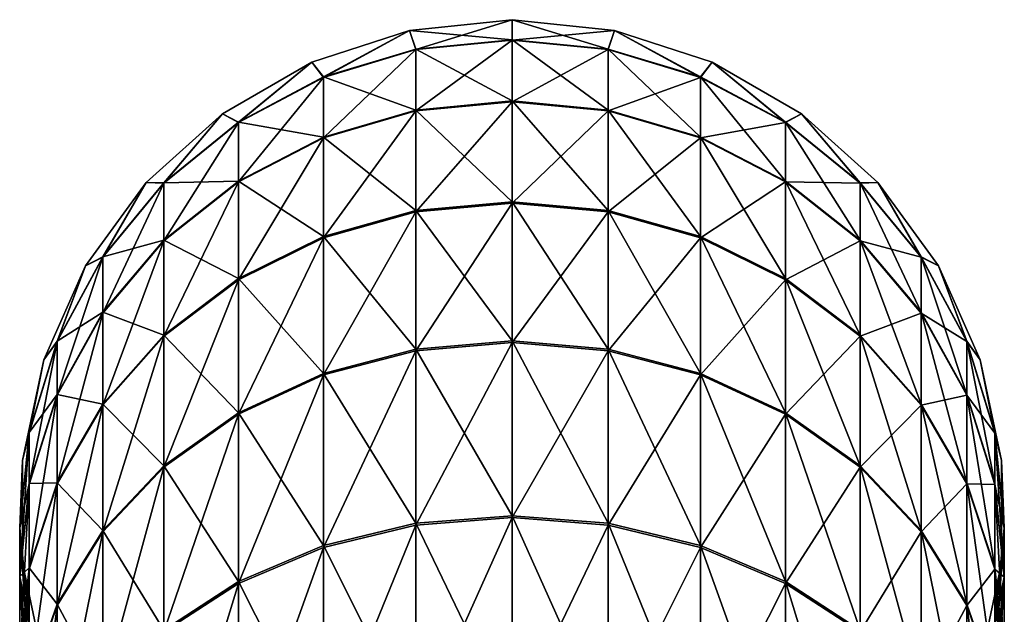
# Model space of a CAD drawing. Header units: millimetres. Extents: x -139 to 139, y -32 to 1264.
# Tile 256 of 256: x -9 to 9, y 1253 to 1264. Entities that reach past the tile are written whole.
import ezdxf

# ---------------------------------------------------------------- set-up
doc = ezdxf.new("R2010")
doc.units = ezdxf.units.MM
doc.header["$LTSCALE"] = 26.699852
for name, color, linetype in [('239', 7, 'CONTINUOUS'), ('240', 7, 'CONTINUOUS'), ('241', 7, 'CONTINUOUS'), ('242', 7, 'CONTINUOUS'), ('243', 7, 'CONTINUOUS'), ('244', 7, 'CONTINUOUS')]:
    doc.layers.add(name, color=color, linetype=linetype)

msp = doc.modelspace()

# ---------------------------------------------------------------- linework, layer by layer
at = {"layer": '239', "color": 7, "linetype": 'CONTINUOUS', "true_color": 0xa2afbf}
for points in [[(-1.871, 1263.803, 360.5), (0, 1263.631, 366.186), (0, 1264, 360.5), (-1.871, 1263.803, 360.5)], [(-3.661, 1263.222, 360.5), (-3.444, 1262.952, 366.098), (-1.871, 1263.803, 360.5), (-3.661, 1263.222, 360.5)], [(-3.444, 1262.952, 366.098), (-1.756, 1263.46, 366.164), (-1.871, 1263.803, 360.5), (-3.444, 1262.952, 366.098)], [(-1.756, 1263.46, 366.164), (0, 1263.631, 366.186), (-1.871, 1263.803, 360.5), (-1.756, 1263.46, 366.164)], [(-1.756, 1263.46, 366.164), (0, 1262.514, 371.838), (0, 1263.631, 366.186), (-1.756, 1263.46, 366.164)], [(-3.444, 1262.952, 366.098), (-1.756, 1262.347, 371.793), (-1.756, 1263.46, 366.164), (-3.444, 1262.952, 366.098)], [(-1.756, 1262.347, 371.793), (0, 1262.514, 371.838), (-1.756, 1263.46, 366.164), (-1.756, 1262.347, 371.793)], [(-5.29, 1262.281, 360.5), (-5, 1262.127, 365.99), (-3.661, 1263.222, 360.5), (-5.29, 1262.281, 360.5)], [(-5, 1262.127, 365.99), (-3.444, 1262.952, 366.098), (-3.661, 1263.222, 360.5), (-5, 1262.127, 365.99)], [(-5, 1262.127, 365.99), (-3.444, 1261.852, 371.661), (-3.444, 1262.952, 366.098), (-5, 1262.127, 365.99)], [(-3.444, 1261.852, 371.661), (-1.756, 1262.347, 371.793), (-3.444, 1262.952, 366.098), (-3.444, 1261.852, 371.661)], [(-3.444, 1261.852, 371.661), (-1.756, 1260.508, 377.229), (-1.756, 1262.347, 371.793), (-3.444, 1261.852, 371.661)], [(-1.756, 1262.347, 371.793), (0, 1260.668, 377.295), (0, 1262.514, 371.838), (-1.756, 1262.347, 371.793)], [(-1.756, 1260.508, 377.229), (0, 1260.668, 377.295), (-1.756, 1262.347, 371.793), (-1.756, 1260.508, 377.229)], [(-6.688, 1261.022, 360.5), (-6.364, 1261.017, 365.845), (-5.29, 1262.281, 360.5), (-6.688, 1261.022, 360.5)], [(-6.364, 1261.017, 365.845), (-5, 1262.127, 365.99), (-5.29, 1262.281, 360.5), (-6.364, 1261.017, 365.845)], [(-6.364, 1261.017, 365.845), (-5, 1261.049, 371.447), (-5, 1262.127, 365.99), (-6.364, 1261.017, 365.845)], [(-5, 1261.049, 371.447), (-3.444, 1261.852, 371.661), (-5, 1262.127, 365.99), (-5, 1261.049, 371.447)], [(-5, 1261.049, 371.447), (-3.444, 1260.035, 377.034), (-3.444, 1261.852, 371.661), (-5, 1261.049, 371.447)], [(-3.444, 1260.035, 377.034), (-1.756, 1260.508, 377.229), (-3.444, 1261.852, 371.661), (-3.444, 1260.035, 377.034)], [(-7.794, 1259.5, 360.5), (-7.483, 1259.665, 365.669), (-6.688, 1261.022, 360.5), (-7.794, 1259.5, 360.5)], [(-7.483, 1259.665, 365.669), (-6.364, 1261.017, 365.845), (-6.688, 1261.022, 360.5), (-7.483, 1259.665, 365.669)], [(-7.483, 1259.665, 365.669), (-6.364, 1259.967, 371.159), (-6.364, 1261.017, 365.845), (-7.483, 1259.665, 365.669)], [(-6.364, 1259.967, 371.159), (-5, 1259.266, 376.717), (-5, 1261.049, 371.447), (-6.364, 1259.967, 371.159)], [(-6.364, 1259.967, 371.159), (-5, 1261.049, 371.447), (-6.364, 1261.017, 365.845), (-6.364, 1259.967, 371.159)], [(-5, 1259.266, 376.717), (-3.444, 1260.035, 377.034), (-5, 1261.049, 371.447), (-5, 1259.266, 376.717)], [(-1.756, 1260.508, 377.229), (0, 1258.125, 382.465), (0, 1260.668, 377.295), (-1.756, 1260.508, 377.229)], [(-3.444, 1260.035, 377.034), (-1.756, 1257.975, 382.379), (-1.756, 1260.508, 377.229), (-3.444, 1260.035, 377.034)], [(-1.756, 1257.975, 382.379), (0, 1258.125, 382.465), (-1.756, 1260.508, 377.229), (-1.756, 1257.975, 382.379)], [(-5, 1259.266, 376.717), (-3.444, 1257.532, 382.123), (-3.444, 1260.035, 377.034), (-5, 1259.266, 376.717)], [(-3.444, 1257.532, 382.123), (-1.756, 1257.975, 382.379), (-3.444, 1260.035, 377.034), (-3.444, 1257.532, 382.123)], [(-7.483, 1258.649, 370.807), (-6.364, 1258.232, 376.289), (-6.364, 1259.967, 371.159), (-7.483, 1258.649, 370.807)], [(-7.483, 1258.649, 370.807), (-6.364, 1259.967, 371.159), (-7.483, 1259.665, 365.669), (-7.483, 1258.649, 370.807)], [(-6.364, 1258.232, 376.289), (-5, 1259.266, 376.717), (-6.364, 1259.967, 371.159), (-6.364, 1258.232, 376.289)], [(-8.315, 1258.122, 365.468), (-7.483, 1258.649, 370.807), (-7.483, 1259.665, 365.669), (-8.315, 1258.122, 365.468)], [(-8.315, 1258.122, 365.468), (-7.483, 1259.665, 365.669), (-7.794, 1259.5, 360.5), (-8.315, 1258.122, 365.468)], [(-8.56, 1257.781, 360.5), (-8.315, 1258.122, 365.468), (-7.794, 1259.5, 360.5), (-8.56, 1257.781, 360.5)], [(-6.364, 1258.232, 376.289), (-5, 1256.811, 381.708), (-5, 1259.266, 376.717), (-6.364, 1258.232, 376.289)], [(-5, 1256.811, 381.708), (-3.444, 1257.532, 382.123), (-5, 1259.266, 376.717), (-5, 1256.811, 381.708)], [(-8.315, 1257.146, 370.406), (-7.483, 1256.971, 375.769), (-7.483, 1258.649, 370.807), (-8.315, 1257.146, 370.406)], [(-8.315, 1257.146, 370.406), (-7.483, 1258.649, 370.807), (-8.315, 1258.122, 365.468), (-8.315, 1257.146, 370.406)], [(-7.483, 1256.971, 375.769), (-6.364, 1258.232, 376.289), (-7.483, 1258.649, 370.807), (-7.483, 1256.971, 375.769)], [(-7.483, 1256.971, 375.769), (-6.364, 1255.841, 381.149), (-6.364, 1258.232, 376.289), (-7.483, 1256.971, 375.769)], [(-6.364, 1255.841, 381.149), (-5, 1256.811, 381.708), (-6.364, 1258.232, 376.289), (-6.364, 1255.841, 381.149)], [(-8.827, 1256.448, 365.25), (-8.315, 1257.146, 370.406), (-8.315, 1258.122, 365.468), (-8.827, 1256.448, 365.25)], [(-8.827, 1256.448, 365.25), (-8.315, 1258.122, 365.468), (-8.56, 1257.781, 360.5), (-8.827, 1256.448, 365.25)], [(-1.756, 1257.975, 382.379), (0, 1254.929, 387.258), (0, 1258.125, 382.465), (-1.756, 1257.975, 382.379)], [(-3.444, 1257.532, 382.123), (-1.756, 1254.791, 387.153), (-1.756, 1257.975, 382.379), (-3.444, 1257.532, 382.123)], [(-1.756, 1254.791, 387.153), (0, 1254.929, 387.258), (-1.756, 1257.975, 382.379), (-1.756, 1254.791, 387.153)], [(-8.951, 1255.941, 360.5), (-8.827, 1256.448, 365.25), (-8.56, 1257.781, 360.5), (-8.951, 1255.941, 360.5)], [(-5, 1256.811, 381.708), (-3.444, 1254.385, 386.841), (-3.444, 1257.532, 382.123), (-5, 1256.811, 381.708)], [(-3.444, 1254.385, 386.841), (-1.756, 1254.791, 387.153), (-3.444, 1257.532, 382.123), (-3.444, 1254.385, 386.841)], [(-8.827, 1255.515, 369.971), (-8.315, 1255.533, 375.175), (-8.315, 1257.146, 370.406), (-8.827, 1255.515, 369.971)], [(-8.827, 1255.515, 369.971), (-8.315, 1257.146, 370.406), (-8.827, 1256.448, 365.25), (-8.827, 1255.515, 369.971)], [(-8.315, 1255.533, 375.175), (-7.483, 1256.971, 375.769), (-8.315, 1257.146, 370.406), (-8.315, 1255.533, 375.175)], [(-8.315, 1255.533, 375.175), (-7.483, 1254.659, 380.468), (-7.483, 1256.971, 375.769), (-8.315, 1255.533, 375.175)], [(-7.483, 1254.659, 380.468), (-6.364, 1255.841, 381.149), (-7.483, 1256.971, 375.769), (-7.483, 1254.659, 380.468)], [(-6.364, 1255.841, 381.149), (-5, 1253.725, 386.336), (-5, 1256.811, 381.708), (-6.364, 1255.841, 381.149)], [(-5, 1253.725, 386.336), (-3.444, 1254.385, 386.841), (-5, 1256.811, 381.708), (-5, 1253.725, 386.336)], [(-9, 1254.707, 365.023), (-8.827, 1255.515, 369.971), (-8.827, 1256.448, 365.25), (-9, 1254.707, 365.023)], [(-9, 1254.707, 365.023), (-8.827, 1256.448, 365.25), (-8.951, 1255.941, 360.5), (-9, 1254.707, 365.023)], [(-8.951, 1254.059, 360.5), (-9, 1254.707, 365.023), (-8.951, 1255.941, 360.5), (-8.951, 1254.059, 360.5)], [(-7.483, 1254.659, 380.468), (-6.364, 1252.836, 385.655), (-6.364, 1255.841, 381.149), (-7.483, 1254.659, 380.468)], [(-6.364, 1252.836, 385.655), (-5, 1253.725, 386.336), (-6.364, 1255.841, 381.149), (-6.364, 1252.836, 385.655)], [(-9, 1253.818, 369.519), (-8.827, 1253.973, 374.53), (-8.827, 1255.515, 369.971), (-9, 1253.818, 369.519)], [(-9, 1253.818, 369.519), (-8.827, 1255.515, 369.971), (-9, 1254.707, 365.023), (-9, 1253.818, 369.519)], [(-8.827, 1253.973, 374.53), (-8.315, 1253.311, 379.692), (-8.315, 1255.533, 375.175), (-8.827, 1253.973, 374.53)], [(-8.827, 1253.973, 374.53), (-8.315, 1255.533, 375.175), (-8.827, 1255.515, 369.971), (-8.827, 1253.973, 374.53)], [(-8.315, 1253.311, 379.692), (-7.483, 1254.659, 380.468), (-8.315, 1255.533, 375.175), (-8.315, 1253.311, 379.692)], [(-3.444, 1254.385, 386.841), (-1.756, 1251.011, 391.47), (-1.756, 1254.791, 387.153), (-3.444, 1254.385, 386.841)], [(-1.756, 1254.791, 387.153), (0, 1251.133, 391.592), (0, 1254.929, 387.258), (-1.756, 1254.791, 387.153)], [(-1.756, 1251.011, 391.47), (0, 1251.133, 391.592), (-1.756, 1254.791, 387.153), (-1.756, 1251.011, 391.47)], [(-8.827, 1252.965, 364.796), (-9, 1253.818, 369.519), (-9, 1254.707, 365.023), (-8.827, 1252.965, 364.796)], [(-8.827, 1252.965, 364.796), (-9, 1254.707, 365.023), (-8.951, 1254.059, 360.5), (-8.827, 1252.965, 364.796)], [(-8.315, 1253.311, 379.692), (-7.483, 1251.753, 384.826), (-7.483, 1254.659, 380.468), (-8.315, 1253.311, 379.692)], [(-7.483, 1251.753, 384.826), (-6.364, 1252.836, 385.655), (-7.483, 1254.659, 380.468), (-7.483, 1251.753, 384.826)], [(-5, 1253.725, 386.336), (-3.444, 1250.648, 391.108), (-3.444, 1254.385, 386.841), (-5, 1253.725, 386.336)], [(-3.444, 1250.648, 391.108), (-1.756, 1251.011, 391.47), (-3.444, 1254.385, 386.841), (-3.444, 1250.648, 391.108)], [(-9, 1252.35, 373.86), (-8.827, 1251.848, 378.849), (-8.827, 1253.973, 374.53), (-9, 1252.35, 373.86)], [(-9, 1252.35, 373.86), (-8.827, 1253.973, 374.53), (-9, 1253.818, 369.519), (-9, 1252.35, 373.86)], [(-8.56, 1252.219, 360.5), (-8.827, 1252.965, 364.796), (-8.951, 1254.059, 360.5), (-8.56, 1252.219, 360.5)], [(-8.827, 1251.848, 378.849), (-8.315, 1253.311, 379.692), (-8.827, 1253.973, 374.53), (-8.827, 1251.848, 378.849)], [(-8.827, 1252.122, 369.066), (-9, 1252.35, 373.86), (-9, 1253.818, 369.519), (-8.827, 1252.122, 369.066)], [(-8.827, 1252.122, 369.066), (-9, 1253.818, 369.519), (-8.827, 1252.965, 364.796), (-8.827, 1252.122, 369.066)], [(-6.364, 1252.836, 385.655), (-5, 1250.06, 390.521), (-5, 1253.725, 386.336), (-6.364, 1252.836, 385.655)], [(-5, 1250.06, 390.521), (-3.444, 1250.648, 391.108), (-5, 1253.725, 386.336), (-5, 1250.06, 390.521)], [(-8.827, 1251.848, 378.849), (-8.315, 1250.518, 383.879), (-8.315, 1253.311, 379.692), (-8.827, 1251.848, 378.849)], [(-8.315, 1250.518, 383.879), (-7.483, 1251.753, 384.826), (-8.315, 1253.311, 379.692), (-8.315, 1250.518, 383.879)]]:
    msp.add_3dface(points, dxfattribs=at)
at = {"layer": '240', "color": 7, "linetype": 'CONTINUOUS', "true_color": 0xa2afbf}
for points in [[(0, 1264, 360.5), (0, 1263.631, 366.186), (1.756, 1263.46, 366.164), (0, 1264, 360.5)], [(0, 1264, 360.5), (1.756, 1263.46, 366.164), (1.871, 1263.803, 360.5), (0, 1264, 360.5)], [(1.756, 1263.46, 366.164), (3.444, 1262.952, 366.098), (1.871, 1263.803, 360.5), (1.756, 1263.46, 366.164)], [(1.871, 1263.803, 360.5), (3.444, 1262.952, 366.098), (3.661, 1263.222, 360.5), (1.871, 1263.803, 360.5)], [(0, 1263.631, 366.186), (0, 1262.514, 371.838), (1.756, 1262.347, 371.793), (0, 1263.631, 366.186)], [(0, 1263.631, 366.186), (1.756, 1262.347, 371.793), (1.756, 1263.46, 366.164), (0, 1263.631, 366.186)], [(1.756, 1262.347, 371.793), (3.444, 1261.852, 371.661), (1.756, 1263.46, 366.164), (1.756, 1262.347, 371.793)], [(1.756, 1263.46, 366.164), (3.444, 1261.852, 371.661), (3.444, 1262.952, 366.098), (1.756, 1263.46, 366.164)], [(3.444, 1262.952, 366.098), (5, 1262.127, 365.99), (3.661, 1263.222, 360.5), (3.444, 1262.952, 366.098)], [(3.661, 1263.222, 360.5), (5, 1262.127, 365.99), (5.29, 1262.281, 360.5), (3.661, 1263.222, 360.5)], [(3.444, 1261.852, 371.661), (5, 1261.049, 371.447), (3.444, 1262.952, 366.098), (3.444, 1261.852, 371.661)], [(3.444, 1262.952, 366.098), (5, 1261.049, 371.447), (5, 1262.127, 365.99), (3.444, 1262.952, 366.098)], [(0, 1262.514, 371.838), (0, 1260.668, 377.295), (1.756, 1260.508, 377.229), (0, 1262.514, 371.838)], [(0, 1262.514, 371.838), (1.756, 1260.508, 377.229), (1.756, 1262.347, 371.793), (0, 1262.514, 371.838)], [(1.756, 1260.508, 377.229), (3.444, 1260.035, 377.034), (1.756, 1262.347, 371.793), (1.756, 1260.508, 377.229)], [(1.756, 1262.347, 371.793), (3.444, 1260.035, 377.034), (3.444, 1261.852, 371.661), (1.756, 1262.347, 371.793)], [(5, 1262.127, 365.99), (6.364, 1261.017, 365.845), (5.29, 1262.281, 360.5), (5, 1262.127, 365.99)], [(5.29, 1262.281, 360.5), (6.364, 1261.017, 365.845), (6.688, 1261.022, 360.5), (5.29, 1262.281, 360.5)], [(5, 1261.049, 371.447), (6.364, 1259.967, 371.159), (5, 1262.127, 365.99), (5, 1261.049, 371.447)], [(5, 1262.127, 365.99), (6.364, 1259.967, 371.159), (6.364, 1261.017, 365.845), (5, 1262.127, 365.99)], [(3.444, 1260.035, 377.034), (5, 1259.266, 376.717), (3.444, 1261.852, 371.661), (3.444, 1260.035, 377.034)], [(3.444, 1261.852, 371.661), (5, 1259.266, 376.717), (5, 1261.049, 371.447), (3.444, 1261.852, 371.661)], [(5, 1259.266, 376.717), (6.364, 1258.232, 376.289), (5, 1261.049, 371.447), (5, 1259.266, 376.717)], [(5, 1261.049, 371.447), (6.364, 1258.232, 376.289), (6.364, 1259.967, 371.159), (5, 1261.049, 371.447)], [(6.364, 1261.017, 365.845), (7.483, 1259.665, 365.669), (6.688, 1261.022, 360.5), (6.364, 1261.017, 365.845)], [(6.364, 1259.967, 371.159), (7.483, 1258.649, 370.807), (6.364, 1261.017, 365.845), (6.364, 1259.967, 371.159)], [(6.364, 1261.017, 365.845), (7.483, 1258.649, 370.807), (7.483, 1259.665, 365.669), (6.364, 1261.017, 365.845)], [(6.688, 1261.022, 360.5), (7.483, 1259.665, 365.669), (7.794, 1259.5, 360.5), (6.688, 1261.022, 360.5)], [(0, 1260.668, 377.295), (0, 1258.125, 382.465), (1.756, 1257.975, 382.379), (0, 1260.668, 377.295)], [(0, 1260.668, 377.295), (1.756, 1257.975, 382.379), (1.756, 1260.508, 377.229), (0, 1260.668, 377.295)], [(1.756, 1257.975, 382.379), (3.444, 1257.532, 382.123), (1.756, 1260.508, 377.229), (1.756, 1257.975, 382.379)], [(1.756, 1260.508, 377.229), (3.444, 1257.532, 382.123), (3.444, 1260.035, 377.034), (1.756, 1260.508, 377.229)], [(3.444, 1257.532, 382.123), (5, 1256.811, 381.708), (3.444, 1260.035, 377.034), (3.444, 1257.532, 382.123)], [(3.444, 1260.035, 377.034), (5, 1256.811, 381.708), (5, 1259.266, 376.717), (3.444, 1260.035, 377.034)], [(6.364, 1258.232, 376.289), (7.483, 1256.971, 375.769), (6.364, 1259.967, 371.159), (6.364, 1258.232, 376.289)], [(6.364, 1259.967, 371.159), (7.483, 1256.971, 375.769), (7.483, 1258.649, 370.807), (6.364, 1259.967, 371.159)], [(7.483, 1258.649, 370.807), (8.315, 1257.146, 370.406), (7.483, 1259.665, 365.669), (7.483, 1258.649, 370.807)], [(7.483, 1259.665, 365.669), (8.315, 1257.146, 370.406), (8.315, 1258.122, 365.468), (7.483, 1259.665, 365.669)], [(7.483, 1259.665, 365.669), (8.315, 1258.122, 365.468), (7.794, 1259.5, 360.5), (7.483, 1259.665, 365.669)], [(7.794, 1259.5, 360.5), (8.315, 1258.122, 365.468), (8.56, 1257.781, 360.5), (7.794, 1259.5, 360.5)], [(5, 1256.811, 381.708), (6.364, 1255.841, 381.149), (5, 1259.266, 376.717), (5, 1256.811, 381.708)], [(5, 1259.266, 376.717), (6.364, 1255.841, 381.149), (6.364, 1258.232, 376.289), (5, 1259.266, 376.717)], [(7.483, 1256.971, 375.769), (8.315, 1255.533, 375.175), (7.483, 1258.649, 370.807), (7.483, 1256.971, 375.769)], [(7.483, 1258.649, 370.807), (8.315, 1255.533, 375.175), (8.315, 1257.146, 370.406), (7.483, 1258.649, 370.807)], [(6.364, 1255.841, 381.149), (7.483, 1254.659, 380.468), (6.364, 1258.232, 376.289), (6.364, 1255.841, 381.149)], [(6.364, 1258.232, 376.289), (7.483, 1254.659, 380.468), (7.483, 1256.971, 375.769), (6.364, 1258.232, 376.289)], [(0, 1258.125, 382.465), (0, 1254.929, 387.258), (1.756, 1254.791, 387.153), (0, 1258.125, 382.465)], [(0, 1258.125, 382.465), (1.756, 1254.791, 387.153), (1.756, 1257.975, 382.379), (0, 1258.125, 382.465)], [(8.315, 1257.146, 370.406), (8.827, 1255.515, 369.971), (8.315, 1258.122, 365.468), (8.315, 1257.146, 370.406)], [(8.315, 1258.122, 365.468), (8.827, 1255.515, 369.971), (8.827, 1256.448, 365.25), (8.315, 1258.122, 365.468)], [(8.315, 1258.122, 365.468), (8.827, 1256.448, 365.25), (8.56, 1257.781, 360.5), (8.315, 1258.122, 365.468)], [(1.756, 1254.791, 387.153), (3.444, 1254.385, 386.841), (1.756, 1257.975, 382.379), (1.756, 1254.791, 387.153)], [(1.756, 1257.975, 382.379), (3.444, 1254.385, 386.841), (3.444, 1257.532, 382.123), (1.756, 1257.975, 382.379)], [(8.56, 1257.781, 360.5), (8.827, 1256.448, 365.25), (8.951, 1255.941, 360.5), (8.56, 1257.781, 360.5)], [(3.444, 1254.385, 386.841), (5, 1253.725, 386.336), (3.444, 1257.532, 382.123), (3.444, 1254.385, 386.841)], [(3.444, 1257.532, 382.123), (5, 1253.725, 386.336), (5, 1256.811, 381.708), (3.444, 1257.532, 382.123)], [(8.315, 1255.533, 375.175), (8.827, 1253.973, 374.53), (8.315, 1257.146, 370.406), (8.315, 1255.533, 375.175)], [(8.315, 1257.146, 370.406), (8.827, 1253.973, 374.53), (8.827, 1255.515, 369.971), (8.315, 1257.146, 370.406)], [(7.483, 1254.659, 380.468), (8.315, 1253.311, 379.692), (7.483, 1256.971, 375.769), (7.483, 1254.659, 380.468)], [(7.483, 1256.971, 375.769), (8.315, 1253.311, 379.692), (8.315, 1255.533, 375.175), (7.483, 1256.971, 375.769)], [(5, 1253.725, 386.336), (6.364, 1252.836, 385.655), (5, 1256.811, 381.708), (5, 1253.725, 386.336)], [(5, 1256.811, 381.708), (6.364, 1252.836, 385.655), (6.364, 1255.841, 381.149), (5, 1256.811, 381.708)], [(8.827, 1255.515, 369.971), (9, 1253.818, 369.519), (8.827, 1256.448, 365.25), (8.827, 1255.515, 369.971)], [(8.827, 1256.448, 365.25), (9, 1253.818, 369.519), (9, 1254.707, 365.023), (8.827, 1256.448, 365.25)], [(8.827, 1256.448, 365.25), (9, 1254.707, 365.023), (8.951, 1255.941, 360.5), (8.827, 1256.448, 365.25)], [(8.951, 1255.941, 360.5), (9, 1254.707, 365.023), (8.951, 1254.059, 360.5), (8.951, 1255.941, 360.5)], [(6.364, 1252.836, 385.655), (7.483, 1251.753, 384.826), (6.364, 1255.841, 381.149), (6.364, 1252.836, 385.655)], [(6.364, 1255.841, 381.149), (7.483, 1251.753, 384.826), (7.483, 1254.659, 380.468), (6.364, 1255.841, 381.149)], [(8.315, 1253.311, 379.692), (8.827, 1251.848, 378.849), (8.315, 1255.533, 375.175), (8.315, 1253.311, 379.692)], [(8.315, 1255.533, 375.175), (8.827, 1251.848, 378.849), (8.827, 1253.973, 374.53), (8.315, 1255.533, 375.175)], [(8.827, 1253.973, 374.53), (9, 1252.35, 373.86), (8.827, 1255.515, 369.971), (8.827, 1253.973, 374.53)], [(8.827, 1255.515, 369.971), (9, 1252.35, 373.86), (9, 1253.818, 369.519), (8.827, 1255.515, 369.971)], [(0, 1254.929, 387.258), (0, 1251.133, 391.592), (1.756, 1251.011, 391.47), (0, 1254.929, 387.258)], [(0, 1254.929, 387.258), (1.756, 1251.011, 391.47), (1.756, 1254.791, 387.153), (0, 1254.929, 387.258)], [(1.756, 1251.011, 391.47), (3.444, 1250.648, 391.108), (1.756, 1254.791, 387.153), (1.756, 1251.011, 391.47)], [(1.756, 1254.791, 387.153), (3.444, 1250.648, 391.108), (3.444, 1254.385, 386.841), (1.756, 1254.791, 387.153)], [(7.483, 1251.753, 384.826), (8.315, 1250.518, 383.879), (7.483, 1254.659, 380.468), (7.483, 1251.753, 384.826)], [(7.483, 1254.659, 380.468), (8.315, 1250.518, 383.879), (8.315, 1253.311, 379.692), (7.483, 1254.659, 380.468)], [(9, 1253.818, 369.519), (8.827, 1252.122, 369.066), (9, 1254.707, 365.023), (9, 1253.818, 369.519)], [(9, 1254.707, 365.023), (8.827, 1252.122, 369.066), (8.827, 1252.965, 364.796), (9, 1254.707, 365.023)], [(9, 1254.707, 365.023), (8.827, 1252.965, 364.796), (8.951, 1254.059, 360.5), (9, 1254.707, 365.023)], [(3.444, 1250.648, 391.108), (5, 1250.06, 390.521), (3.444, 1254.385, 386.841), (3.444, 1250.648, 391.108)], [(3.444, 1254.385, 386.841), (5, 1250.06, 390.521), (5, 1253.725, 386.336), (3.444, 1254.385, 386.841)], [(8.951, 1254.059, 360.5), (8.827, 1252.965, 364.796), (8.56, 1252.219, 360.5), (8.951, 1254.059, 360.5)], [(8.827, 1251.848, 378.849), (9, 1250.327, 377.972), (8.827, 1253.973, 374.53), (8.827, 1251.848, 378.849)], [(8.827, 1253.973, 374.53), (9, 1250.327, 377.972), (9, 1252.35, 373.86), (8.827, 1253.973, 374.53)], [(5, 1250.06, 390.521), (6.364, 1249.268, 389.73), (5, 1253.725, 386.336), (5, 1250.06, 390.521)], [(5, 1253.725, 386.336), (6.364, 1249.268, 389.73), (6.364, 1252.836, 385.655), (5, 1253.725, 386.336)], [(9, 1252.35, 373.86), (8.827, 1250.727, 373.19), (9, 1253.818, 369.519), (9, 1252.35, 373.86)], [(9, 1253.818, 369.519), (8.827, 1250.727, 373.19), (8.827, 1252.122, 369.066), (9, 1253.818, 369.519)], [(8.315, 1250.518, 383.879), (8.827, 1249.178, 382.853), (8.315, 1253.311, 379.692), (8.315, 1250.518, 383.879)], [(8.315, 1253.311, 379.692), (8.827, 1249.178, 382.853), (8.827, 1251.848, 378.849), (8.315, 1253.311, 379.692)]]:
    msp.add_3dface(points, dxfattribs=at)
at = {"layer": '241', "color": 7, "linetype": 'CONTINUOUS', "true_color": 0xa2afbf}
for points in [[(-1.871, 1263.803, 360.5), (0, 1264, 360.5), (-1.871, 1263.803, 30.5), (-1.871, 1263.803, 360.5)], [(-1.871, 1263.803, 30.5), (0, 1264, 360.5), (0, 1264, 30.5), (-1.871, 1263.803, 30.5)], [(-3.661, 1263.222, 360.5), (-1.871, 1263.803, 360.5), (-3.661, 1263.222, 30.5), (-3.661, 1263.222, 360.5)], [(-3.661, 1263.222, 30.5), (-1.871, 1263.803, 360.5), (-1.871, 1263.803, 30.5), (-3.661, 1263.222, 30.5)], [(-5.29, 1262.281, 360.5), (-3.661, 1263.222, 360.5), (-5.29, 1262.281, 30.5), (-5.29, 1262.281, 360.5)], [(-5.29, 1262.281, 30.5), (-3.661, 1263.222, 360.5), (-3.661, 1263.222, 30.5), (-5.29, 1262.281, 30.5)], [(-6.688, 1261.022, 360.5), (-5.29, 1262.281, 360.5), (-6.688, 1261.022, 30.5), (-6.688, 1261.022, 360.5)], [(-6.688, 1261.022, 30.5), (-5.29, 1262.281, 360.5), (-5.29, 1262.281, 30.5), (-6.688, 1261.022, 30.5)], [(-7.794, 1259.5, 360.5), (-6.688, 1261.022, 360.5), (-7.794, 1259.5, 30.5), (-7.794, 1259.5, 360.5)], [(-7.794, 1259.5, 30.5), (-6.688, 1261.022, 360.5), (-6.688, 1261.022, 30.5), (-7.794, 1259.5, 30.5)], [(-8.56, 1257.781, 360.5), (-7.794, 1259.5, 360.5), (-8.56, 1257.781, 30.5), (-8.56, 1257.781, 360.5)], [(-8.56, 1257.781, 30.5), (-7.794, 1259.5, 360.5), (-7.794, 1259.5, 30.5), (-8.56, 1257.781, 30.5)], [(-8.951, 1255.941, 360.5), (-8.56, 1257.781, 360.5), (-8.951, 1255.941, 30.5), (-8.951, 1255.941, 360.5)], [(-8.951, 1255.941, 30.5), (-8.56, 1257.781, 360.5), (-8.56, 1257.781, 30.5), (-8.951, 1255.941, 30.5)], [(-8.951, 1254.059, 360.5), (-8.951, 1255.941, 360.5), (-8.951, 1254.059, 30.5), (-8.951, 1254.059, 360.5)], [(-8.951, 1254.059, 30.5), (-8.951, 1255.941, 360.5), (-8.951, 1255.941, 30.5), (-8.951, 1254.059, 30.5)], [(-8.56, 1252.219, 360.5), (-8.951, 1254.059, 360.5), (-8.56, 1252.219, 30.5), (-8.56, 1252.219, 360.5)], [(-8.56, 1252.219, 30.5), (-8.951, 1254.059, 360.5), (-8.951, 1254.059, 30.5), (-8.56, 1252.219, 30.5)]]:
    msp.add_3dface(points, dxfattribs=at)
at = {"layer": '242', "color": 7, "linetype": 'CONTINUOUS', "true_color": 0xa2afbf}
for points in [[(0, 1264, 360.5), (1.871, 1263.803, 360.5), (0, 1264, 30.5), (0, 1264, 360.5)], [(0, 1264, 30.5), (1.871, 1263.803, 360.5), (1.871, 1263.803, 30.5), (0, 1264, 30.5)], [(1.871, 1263.803, 360.5), (3.661, 1263.222, 360.5), (1.871, 1263.803, 30.5), (1.871, 1263.803, 360.5)], [(1.871, 1263.803, 30.5), (3.661, 1263.222, 360.5), (3.661, 1263.222, 30.5), (1.871, 1263.803, 30.5)], [(3.661, 1263.222, 360.5), (5.29, 1262.281, 360.5), (3.661, 1263.222, 30.5), (3.661, 1263.222, 360.5)], [(3.661, 1263.222, 30.5), (5.29, 1262.281, 360.5), (5.29, 1262.281, 30.5), (3.661, 1263.222, 30.5)], [(5.29, 1262.281, 360.5), (6.688, 1261.022, 360.5), (5.29, 1262.281, 30.5), (5.29, 1262.281, 360.5)], [(5.29, 1262.281, 30.5), (6.688, 1261.022, 360.5), (6.688, 1261.022, 30.5), (5.29, 1262.281, 30.5)], [(6.688, 1261.022, 360.5), (7.794, 1259.5, 360.5), (6.688, 1261.022, 30.5), (6.688, 1261.022, 360.5)], [(6.688, 1261.022, 30.5), (7.794, 1259.5, 360.5), (7.794, 1259.5, 30.5), (6.688, 1261.022, 30.5)], [(7.794, 1259.5, 360.5), (8.56, 1257.781, 360.5), (7.794, 1259.5, 30.5), (7.794, 1259.5, 360.5)], [(7.794, 1259.5, 30.5), (8.56, 1257.781, 360.5), (8.56, 1257.781, 30.5), (7.794, 1259.5, 30.5)], [(8.56, 1257.781, 360.5), (8.951, 1255.941, 360.5), (8.56, 1257.781, 30.5), (8.56, 1257.781, 360.5)], [(8.56, 1257.781, 30.5), (8.951, 1255.941, 360.5), (8.951, 1255.941, 30.5), (8.56, 1257.781, 30.5)], [(8.951, 1255.941, 360.5), (8.951, 1254.059, 360.5), (8.951, 1255.941, 30.5), (8.951, 1255.941, 360.5)], [(8.951, 1255.941, 30.5), (8.951, 1254.059, 360.5), (8.951, 1254.059, 30.5), (8.951, 1255.941, 30.5)], [(8.951, 1254.059, 360.5), (8.56, 1252.219, 360.5), (8.951, 1254.059, 30.5), (8.951, 1254.059, 360.5)], [(8.951, 1254.059, 30.5), (8.56, 1252.219, 360.5), (8.56, 1252.219, 30.5), (8.951, 1254.059, 30.5)]]:
    msp.add_3dface(points, dxfattribs=at)
at = {"layer": '243', "color": 7, "linetype": 'CONTINUOUS', "true_color": 0xa2afbf}
for points in [[(-1.871, 1263.803, 30.5), (0, 1264, 30.5), (-1.756, 1263.452, 24.779), (-1.871, 1263.803, 30.5)], [(-1.756, 1263.452, 24.779), (0, 1264, 30.5), (0, 1263.624, 24.757), (-1.756, 1263.452, 24.779)], [(-3.661, 1263.222, 30.5), (-1.871, 1263.803, 30.5), (-3.444, 1262.944, 24.846), (-3.661, 1263.222, 30.5)], [(-3.444, 1262.944, 24.846), (-1.871, 1263.803, 30.5), (-1.756, 1263.452, 24.779), (-3.444, 1262.944, 24.846)], [(-1.756, 1263.452, 24.779), (0, 1263.624, 24.757), (-1.756, 1262.332, 19.151), (-1.756, 1263.452, 24.779)], [(-1.756, 1262.332, 19.151), (0, 1263.624, 24.757), (0, 1262.499, 19.106), (-1.756, 1262.332, 19.151)], [(-3.444, 1262.944, 24.846), (-1.756, 1263.452, 24.779), (-3.444, 1261.838, 19.284), (-3.444, 1262.944, 24.846)], [(-3.444, 1261.838, 19.284), (-1.756, 1263.452, 24.779), (-1.756, 1262.332, 19.151), (-3.444, 1261.838, 19.284)], [(-5.29, 1262.281, 30.5), (-3.661, 1263.222, 30.5), (-5, 1262.12, 24.955), (-5.29, 1262.281, 30.5)], [(-5, 1262.12, 24.955), (-3.661, 1263.222, 30.5), (-3.444, 1262.944, 24.846), (-5, 1262.12, 24.955)], [(-5, 1262.12, 24.955), (-3.444, 1262.944, 24.846), (-5, 1261.034, 19.499), (-5, 1262.12, 24.955)], [(-5, 1261.034, 19.499), (-3.444, 1262.944, 24.846), (-3.444, 1261.838, 19.284), (-5, 1261.034, 19.499)], [(-1.756, 1262.332, 19.151), (0, 1262.499, 19.106), (-1.756, 1260.487, 13.718), (-1.756, 1262.332, 19.151)], [(-1.756, 1260.487, 13.718), (0, 1262.499, 19.106), (0, 1260.646, 13.651), (-1.756, 1260.487, 13.718)], [(-6.688, 1261.022, 30.5), (-5.29, 1262.281, 30.5), (-6.364, 1261.01, 25.101), (-6.688, 1261.022, 30.5)], [(-6.364, 1261.01, 25.101), (-5.29, 1262.281, 30.5), (-5, 1262.12, 24.955), (-6.364, 1261.01, 25.101)], [(-3.444, 1261.838, 19.284), (-1.756, 1262.332, 19.151), (-3.444, 1260.013, 13.914), (-3.444, 1261.838, 19.284)], [(-3.444, 1260.013, 13.914), (-1.756, 1262.332, 19.151), (-1.756, 1260.487, 13.718), (-3.444, 1260.013, 13.914)], [(-6.364, 1261.01, 25.101), (-5, 1262.12, 24.955), (-6.364, 1259.953, 19.789), (-6.364, 1261.01, 25.101)], [(-6.364, 1259.953, 19.789), (-5, 1262.12, 24.955), (-5, 1261.034, 19.499), (-6.364, 1259.953, 19.789)], [(-5, 1261.034, 19.499), (-3.444, 1261.838, 19.284), (-5, 1259.245, 14.232), (-5, 1261.034, 19.499)], [(-5, 1259.245, 14.232), (-3.444, 1261.838, 19.284), (-3.444, 1260.013, 13.914), (-5, 1259.245, 14.232)], [(-7.794, 1259.5, 30.5), (-6.688, 1261.022, 30.5), (-7.483, 1259.658, 25.279), (-7.794, 1259.5, 30.5)], [(-7.483, 1259.658, 25.279), (-6.688, 1261.022, 30.5), (-6.364, 1261.01, 25.101), (-7.483, 1259.658, 25.279)], [(-7.483, 1259.658, 25.279), (-6.364, 1261.01, 25.101), (-7.483, 1258.636, 20.142), (-7.483, 1259.658, 25.279)], [(-7.483, 1258.636, 20.142), (-6.364, 1261.01, 25.101), (-6.364, 1259.953, 19.789), (-7.483, 1258.636, 20.142)], [(-6.364, 1259.953, 19.789), (-5, 1261.034, 19.499), (-6.364, 1258.211, 14.661), (-6.364, 1259.953, 19.789)], [(-6.364, 1258.211, 14.661), (-5, 1261.034, 19.499), (-5, 1259.245, 14.232), (-6.364, 1258.211, 14.661)], [(-1.756, 1260.487, 13.718), (0, 1260.646, 13.651), (-1.756, 1257.947, 8.572), (-1.756, 1260.487, 13.718)], [(-1.756, 1257.947, 8.572), (0, 1260.646, 13.651), (0, 1258.096, 8.485), (-1.756, 1257.947, 8.572)], [(-3.444, 1260.013, 13.914), (-1.756, 1260.487, 13.718), (-3.444, 1257.503, 8.828), (-3.444, 1260.013, 13.914)], [(-3.444, 1257.503, 8.828), (-1.756, 1260.487, 13.718), (-1.756, 1257.947, 8.572), (-3.444, 1257.503, 8.828)], [(-5, 1259.245, 14.232), (-3.444, 1260.013, 13.914), (-5, 1256.783, 9.244), (-5, 1259.245, 14.232)], [(-5, 1256.783, 9.244), (-3.444, 1260.013, 13.914), (-3.444, 1257.503, 8.828), (-5, 1256.783, 9.244)], [(-7.483, 1258.636, 20.142), (-6.364, 1259.953, 19.789), (-7.483, 1256.951, 15.183), (-7.483, 1258.636, 20.142)], [(-7.483, 1256.951, 15.183), (-6.364, 1259.953, 19.789), (-6.364, 1258.211, 14.661), (-7.483, 1256.951, 15.183)], [(-8.315, 1258.115, 25.482), (-7.794, 1259.5, 30.5), (-7.483, 1259.658, 25.279), (-8.315, 1258.115, 25.482)], [(-8.315, 1258.115, 25.482), (-7.483, 1259.658, 25.279), (-8.315, 1257.133, 20.545), (-8.315, 1258.115, 25.482)], [(-8.315, 1257.133, 20.545), (-7.483, 1259.658, 25.279), (-7.483, 1258.636, 20.142), (-8.315, 1257.133, 20.545)], [(-8.56, 1257.781, 30.5), (-7.794, 1259.5, 30.5), (-8.315, 1258.115, 25.482), (-8.56, 1257.781, 30.5)], [(-6.364, 1258.211, 14.661), (-5, 1259.245, 14.232), (-6.364, 1255.814, 9.804), (-6.364, 1258.211, 14.661)], [(-6.364, 1255.814, 9.804), (-5, 1259.245, 14.232), (-5, 1256.783, 9.244), (-6.364, 1255.814, 9.804)], [(-8.315, 1257.133, 20.545), (-7.483, 1258.636, 20.142), (-8.315, 1255.514, 15.779), (-8.315, 1257.133, 20.545)], [(-8.315, 1255.514, 15.779), (-7.483, 1258.636, 20.142), (-7.483, 1256.951, 15.183), (-8.315, 1255.514, 15.779)], [(-7.483, 1256.951, 15.183), (-6.364, 1258.211, 14.661), (-7.483, 1254.633, 10.486), (-7.483, 1256.951, 15.183)], [(-7.483, 1254.633, 10.486), (-6.364, 1258.211, 14.661), (-6.364, 1255.814, 9.804), (-7.483, 1254.633, 10.486)], [(-8.827, 1256.441, 25.702), (-8.56, 1257.781, 30.5), (-8.315, 1258.115, 25.482), (-8.827, 1256.441, 25.702)], [(-8.827, 1256.441, 25.702), (-8.315, 1258.115, 25.482), (-8.827, 1255.502, 20.982), (-8.827, 1256.441, 25.702)], [(-8.827, 1255.502, 20.982), (-8.315, 1258.115, 25.482), (-8.315, 1257.133, 20.545), (-8.827, 1255.502, 20.982)], [(-1.756, 1257.947, 8.572), (0, 1258.096, 8.485), (-1.756, 1254.756, 3.802), (-1.756, 1257.947, 8.572)], [(-1.756, 1254.756, 3.802), (0, 1258.096, 8.485), (0, 1254.894, 3.696), (-1.756, 1254.756, 3.802)], [(-3.444, 1257.503, 8.828), (-1.756, 1257.947, 8.572), (-3.444, 1254.35, 4.114), (-3.444, 1257.503, 8.828)], [(-3.444, 1254.35, 4.114), (-1.756, 1257.947, 8.572), (-1.756, 1254.756, 3.802), (-3.444, 1254.35, 4.114)], [(-8.951, 1255.941, 30.5), (-8.56, 1257.781, 30.5), (-8.827, 1256.441, 25.702), (-8.951, 1255.941, 30.5)], [(-5, 1256.783, 9.244), (-3.444, 1257.503, 8.828), (-5, 1253.691, 4.62), (-5, 1256.783, 9.244)], [(-5, 1253.691, 4.62), (-3.444, 1257.503, 8.828), (-3.444, 1254.35, 4.114), (-5, 1253.691, 4.62)], [(-8.827, 1255.502, 20.982), (-8.315, 1257.133, 20.545), (-8.827, 1253.954, 16.425), (-8.827, 1255.502, 20.982)], [(-8.827, 1253.954, 16.425), (-8.315, 1257.133, 20.545), (-8.315, 1255.514, 15.779), (-8.827, 1253.954, 16.425)], [(-8.315, 1255.514, 15.779), (-7.483, 1256.951, 15.183), (-8.315, 1253.286, 11.265), (-8.315, 1255.514, 15.779)], [(-8.315, 1253.286, 11.265), (-7.483, 1256.951, 15.183), (-7.483, 1254.633, 10.486), (-8.315, 1253.286, 11.265)], [(-6.364, 1255.814, 9.804), (-5, 1256.783, 9.244), (-6.364, 1252.803, 5.302), (-6.364, 1255.814, 9.804)], [(-6.364, 1252.803, 5.302), (-5, 1256.783, 9.244), (-5, 1253.691, 4.62), (-6.364, 1252.803, 5.302)], [(-9, 1254.701, 25.932), (-8.951, 1255.941, 30.5), (-8.827, 1256.441, 25.702), (-9, 1254.701, 25.932)], [(-9, 1254.701, 25.932), (-8.827, 1256.441, 25.702), (-9, 1253.806, 21.437), (-9, 1254.701, 25.932)], [(-9, 1253.806, 21.437), (-8.827, 1256.441, 25.702), (-8.827, 1255.502, 20.982), (-9, 1253.806, 21.437)], [(-8.951, 1254.059, 30.5), (-8.951, 1255.941, 30.5), (-9, 1254.701, 25.932), (-8.951, 1254.059, 30.5)], [(-7.483, 1254.633, 10.486), (-6.364, 1255.814, 9.804), (-7.483, 1251.721, 6.133), (-7.483, 1254.633, 10.486)], [(-7.483, 1251.721, 6.133), (-6.364, 1255.814, 9.804), (-6.364, 1252.803, 5.302), (-7.483, 1251.721, 6.133)], [(-9, 1253.806, 21.437), (-8.827, 1255.502, 20.982), (-9, 1252.332, 17.098), (-9, 1253.806, 21.437)], [(-9, 1252.332, 17.098), (-8.827, 1255.502, 20.982), (-8.827, 1253.954, 16.425), (-9, 1252.332, 17.098)], [(-8.827, 1253.954, 16.425), (-8.315, 1255.514, 15.779), (-8.827, 1251.824, 12.11), (-8.827, 1253.954, 16.425)], [(-8.827, 1251.824, 12.11), (-8.315, 1255.514, 15.779), (-8.315, 1253.286, 11.265), (-8.827, 1251.824, 12.11)], [(-1.756, 1254.756, 3.802), (0, 1254.894, 3.696), (-1.756, 1250.97, -0.511), (-1.756, 1254.756, 3.802)], [(-1.756, 1250.97, -0.511), (0, 1254.894, 3.696), (0, 1251.092, -0.633), (-1.756, 1250.97, -0.511)], [(-8.827, 1252.96, 26.161), (-8.951, 1254.059, 30.5), (-9, 1254.701, 25.932), (-8.827, 1252.96, 26.161)], [(-8.827, 1252.96, 26.161), (-9, 1254.701, 25.932), (-8.827, 1252.11, 21.892), (-8.827, 1252.96, 26.161)], [(-8.827, 1252.11, 21.892), (-9, 1254.701, 25.932), (-9, 1253.806, 21.437), (-8.827, 1252.11, 21.892)], [(-8.315, 1253.286, 11.265), (-7.483, 1254.633, 10.486), (-8.315, 1250.488, 7.081), (-8.315, 1253.286, 11.265)], [(-8.315, 1250.488, 7.081), (-7.483, 1254.633, 10.486), (-7.483, 1251.721, 6.133), (-8.315, 1250.488, 7.081)], [(-3.444, 1254.35, 4.114), (-1.756, 1254.756, 3.802), (-3.444, 1250.608, -0.148), (-3.444, 1254.35, 4.114)], [(-3.444, 1250.608, -0.148), (-1.756, 1254.756, 3.802), (-1.756, 1250.97, -0.511), (-3.444, 1250.608, -0.148)], [(-5, 1253.691, 4.62), (-3.444, 1254.35, 4.114), (-5, 1250.021, 0.44), (-5, 1253.691, 4.62)], [(-5, 1250.021, 0.44), (-3.444, 1254.35, 4.114), (-3.444, 1250.608, -0.148), (-5, 1250.021, 0.44)], [(-9, 1252.332, 17.098), (-8.827, 1253.954, 16.425), (-9, 1250.304, 12.988), (-9, 1252.332, 17.098)], [(-9, 1250.304, 12.988), (-8.827, 1253.954, 16.425), (-8.827, 1251.824, 12.11), (-9, 1250.304, 12.988)], [(-8.56, 1252.219, 30.5), (-8.951, 1254.059, 30.5), (-8.827, 1252.96, 26.161), (-8.56, 1252.219, 30.5)], [(-8.827, 1252.11, 21.892), (-9, 1253.806, 21.437), (-8.827, 1250.71, 17.77), (-8.827, 1252.11, 21.892)], [(-8.827, 1250.71, 17.77), (-9, 1253.806, 21.437), (-9, 1252.332, 17.098), (-8.827, 1250.71, 17.77)], [(-6.364, 1252.803, 5.302), (-5, 1253.691, 4.62), (-6.364, 1249.23, 1.232), (-6.364, 1252.803, 5.302)], [(-6.364, 1249.23, 1.232), (-5, 1253.691, 4.62), (-5, 1250.021, 0.44), (-6.364, 1249.23, 1.232)], [(-8.827, 1251.824, 12.11), (-8.315, 1253.286, 11.265), (-8.827, 1249.149, 8.109), (-8.827, 1251.824, 12.11)], [(-8.827, 1249.149, 8.109), (-8.315, 1253.286, 11.265), (-8.315, 1250.488, 7.081), (-8.827, 1249.149, 8.109)]]:
    msp.add_3dface(points, dxfattribs=at)
at = {"layer": '244', "color": 7, "linetype": 'CONTINUOUS', "true_color": 0xa2afbf}
for points in [[(0, 1264, 30.5), (1.871, 1263.803, 30.5), (0, 1263.624, 24.757), (0, 1264, 30.5)], [(0, 1263.624, 24.757), (1.871, 1263.803, 30.5), (1.756, 1263.452, 24.779), (0, 1263.624, 24.757)], [(1.756, 1263.452, 24.779), (1.871, 1263.803, 30.5), (3.444, 1262.944, 24.846), (1.756, 1263.452, 24.779)], [(1.871, 1263.803, 30.5), (3.661, 1263.222, 30.5), (3.444, 1262.944, 24.846), (1.871, 1263.803, 30.5)], [(0, 1262.499, 19.106), (0, 1263.624, 24.757), (1.756, 1263.452, 24.779), (0, 1262.499, 19.106)], [(0, 1262.499, 19.106), (1.756, 1263.452, 24.779), (1.756, 1262.332, 19.151), (0, 1262.499, 19.106)], [(1.756, 1263.452, 24.779), (3.444, 1262.944, 24.846), (1.756, 1262.332, 19.151), (1.756, 1263.452, 24.779)], [(3.444, 1262.944, 24.846), (3.661, 1263.222, 30.5), (5, 1262.12, 24.955), (3.444, 1262.944, 24.846)], [(3.661, 1263.222, 30.5), (5.29, 1262.281, 30.5), (5, 1262.12, 24.955), (3.661, 1263.222, 30.5)], [(1.756, 1262.332, 19.151), (3.444, 1262.944, 24.846), (3.444, 1261.838, 19.284), (1.756, 1262.332, 19.151)], [(3.444, 1262.944, 24.846), (5, 1262.12, 24.955), (3.444, 1261.838, 19.284), (3.444, 1262.944, 24.846)], [(0, 1260.646, 13.651), (0, 1262.499, 19.106), (1.756, 1262.332, 19.151), (0, 1260.646, 13.651)], [(0, 1260.646, 13.651), (1.756, 1262.332, 19.151), (1.756, 1260.487, 13.718), (0, 1260.646, 13.651)], [(1.756, 1262.332, 19.151), (3.444, 1261.838, 19.284), (1.756, 1260.487, 13.718), (1.756, 1262.332, 19.151)], [(5, 1262.12, 24.955), (5.29, 1262.281, 30.5), (6.364, 1261.01, 25.101), (5, 1262.12, 24.955)], [(5.29, 1262.281, 30.5), (6.688, 1261.022, 30.5), (6.364, 1261.01, 25.101), (5.29, 1262.281, 30.5)], [(3.444, 1261.838, 19.284), (5, 1262.12, 24.955), (5, 1261.034, 19.499), (3.444, 1261.838, 19.284)], [(5, 1262.12, 24.955), (6.364, 1261.01, 25.101), (5, 1261.034, 19.499), (5, 1262.12, 24.955)], [(1.756, 1260.487, 13.718), (3.444, 1261.838, 19.284), (3.444, 1260.013, 13.914), (1.756, 1260.487, 13.718)], [(3.444, 1261.838, 19.284), (5, 1261.034, 19.499), (3.444, 1260.013, 13.914), (3.444, 1261.838, 19.284)], [(3.444, 1260.013, 13.914), (5, 1261.034, 19.499), (5, 1259.245, 14.232), (3.444, 1260.013, 13.914)], [(5, 1261.034, 19.499), (6.364, 1261.01, 25.101), (6.364, 1259.953, 19.789), (5, 1261.034, 19.499)], [(5, 1261.034, 19.499), (6.364, 1259.953, 19.789), (5, 1259.245, 14.232), (5, 1261.034, 19.499)], [(6.364, 1261.01, 25.101), (6.688, 1261.022, 30.5), (7.483, 1259.658, 25.279), (6.364, 1261.01, 25.101)], [(6.364, 1261.01, 25.101), (7.483, 1259.658, 25.279), (6.364, 1259.953, 19.789), (6.364, 1261.01, 25.101)], [(6.688, 1261.022, 30.5), (7.794, 1259.5, 30.5), (7.483, 1259.658, 25.279), (6.688, 1261.022, 30.5)], [(0, 1258.096, 8.485), (0, 1260.646, 13.651), (1.756, 1260.487, 13.718), (0, 1258.096, 8.485)], [(0, 1258.096, 8.485), (1.756, 1260.487, 13.718), (1.756, 1257.947, 8.572), (0, 1258.096, 8.485)], [(1.756, 1260.487, 13.718), (3.444, 1260.013, 13.914), (1.756, 1257.947, 8.572), (1.756, 1260.487, 13.718)], [(1.756, 1257.947, 8.572), (3.444, 1260.013, 13.914), (3.444, 1257.503, 8.828), (1.756, 1257.947, 8.572)], [(3.444, 1260.013, 13.914), (5, 1259.245, 14.232), (3.444, 1257.503, 8.828), (3.444, 1260.013, 13.914)], [(5, 1259.245, 14.232), (6.364, 1259.953, 19.789), (6.364, 1258.211, 14.661), (5, 1259.245, 14.232)], [(6.364, 1259.953, 19.789), (7.483, 1259.658, 25.279), (7.483, 1258.636, 20.142), (6.364, 1259.953, 19.789)], [(6.364, 1259.953, 19.789), (7.483, 1258.636, 20.142), (6.364, 1258.211, 14.661), (6.364, 1259.953, 19.789)], [(7.483, 1259.658, 25.279), (7.794, 1259.5, 30.5), (8.315, 1258.115, 25.482), (7.483, 1259.658, 25.279)], [(7.483, 1259.658, 25.279), (8.315, 1258.115, 25.482), (7.483, 1258.636, 20.142), (7.483, 1259.658, 25.279)], [(7.794, 1259.5, 30.5), (8.56, 1257.781, 30.5), (8.315, 1258.115, 25.482), (7.794, 1259.5, 30.5)], [(3.444, 1257.503, 8.828), (5, 1259.245, 14.232), (5, 1256.783, 9.244), (3.444, 1257.503, 8.828)], [(5, 1259.245, 14.232), (6.364, 1258.211, 14.661), (5, 1256.783, 9.244), (5, 1259.245, 14.232)], [(6.364, 1258.211, 14.661), (7.483, 1258.636, 20.142), (7.483, 1256.951, 15.183), (6.364, 1258.211, 14.661)], [(7.483, 1258.636, 20.142), (8.315, 1258.115, 25.482), (8.315, 1257.133, 20.545), (7.483, 1258.636, 20.142)], [(7.483, 1258.636, 20.142), (8.315, 1257.133, 20.545), (7.483, 1256.951, 15.183), (7.483, 1258.636, 20.142)], [(5, 1256.783, 9.244), (6.364, 1258.211, 14.661), (6.364, 1255.814, 9.804), (5, 1256.783, 9.244)], [(6.364, 1258.211, 14.661), (7.483, 1256.951, 15.183), (6.364, 1255.814, 9.804), (6.364, 1258.211, 14.661)], [(0, 1254.894, 3.696), (0, 1258.096, 8.485), (1.756, 1257.947, 8.572), (0, 1254.894, 3.696)], [(8.315, 1258.115, 25.482), (8.56, 1257.781, 30.5), (8.827, 1256.441, 25.702), (8.315, 1258.115, 25.482)], [(8.315, 1258.115, 25.482), (8.827, 1256.441, 25.702), (8.315, 1257.133, 20.545), (8.315, 1258.115, 25.482)], [(0, 1254.894, 3.696), (1.756, 1257.947, 8.572), (1.756, 1254.756, 3.802), (0, 1254.894, 3.696)], [(1.756, 1257.947, 8.572), (3.444, 1257.503, 8.828), (1.756, 1254.756, 3.802), (1.756, 1257.947, 8.572)], [(8.56, 1257.781, 30.5), (8.951, 1255.941, 30.5), (8.827, 1256.441, 25.702), (8.56, 1257.781, 30.5)], [(1.756, 1254.756, 3.802), (3.444, 1257.503, 8.828), (3.444, 1254.35, 4.114), (1.756, 1254.756, 3.802)], [(3.444, 1257.503, 8.828), (5, 1256.783, 9.244), (3.444, 1254.35, 4.114), (3.444, 1257.503, 8.828)], [(7.483, 1256.951, 15.183), (8.315, 1257.133, 20.545), (8.315, 1255.514, 15.779), (7.483, 1256.951, 15.183)], [(8.315, 1257.133, 20.545), (8.827, 1256.441, 25.702), (8.827, 1255.502, 20.982), (8.315, 1257.133, 20.545)], [(8.315, 1257.133, 20.545), (8.827, 1255.502, 20.982), (8.315, 1255.514, 15.779), (8.315, 1257.133, 20.545)], [(6.364, 1255.814, 9.804), (7.483, 1256.951, 15.183), (7.483, 1254.633, 10.486), (6.364, 1255.814, 9.804)], [(7.483, 1256.951, 15.183), (8.315, 1255.514, 15.779), (7.483, 1254.633, 10.486), (7.483, 1256.951, 15.183)], [(3.444, 1254.35, 4.114), (5, 1256.783, 9.244), (5, 1253.691, 4.62), (3.444, 1254.35, 4.114)], [(5, 1256.783, 9.244), (6.364, 1255.814, 9.804), (5, 1253.691, 4.62), (5, 1256.783, 9.244)], [(8.827, 1256.441, 25.702), (8.951, 1255.941, 30.5), (9, 1254.701, 25.932), (8.827, 1256.441, 25.702)], [(8.827, 1256.441, 25.702), (9, 1254.701, 25.932), (8.827, 1255.502, 20.982), (8.827, 1256.441, 25.702)], [(8.951, 1255.941, 30.5), (8.951, 1254.059, 30.5), (9, 1254.701, 25.932), (8.951, 1255.941, 30.5)], [(5, 1253.691, 4.62), (6.364, 1255.814, 9.804), (6.364, 1252.803, 5.302), (5, 1253.691, 4.62)], [(6.364, 1255.814, 9.804), (7.483, 1254.633, 10.486), (6.364, 1252.803, 5.302), (6.364, 1255.814, 9.804)], [(7.483, 1254.633, 10.486), (8.315, 1255.514, 15.779), (8.315, 1253.286, 11.265), (7.483, 1254.633, 10.486)], [(8.315, 1255.514, 15.779), (8.827, 1255.502, 20.982), (8.827, 1253.954, 16.425), (8.315, 1255.514, 15.779)], [(8.315, 1255.514, 15.779), (8.827, 1253.954, 16.425), (8.315, 1253.286, 11.265), (8.315, 1255.514, 15.779)], [(8.827, 1255.502, 20.982), (9, 1254.701, 25.932), (9, 1253.806, 21.437), (8.827, 1255.502, 20.982)], [(8.827, 1255.502, 20.982), (9, 1253.806, 21.437), (8.827, 1253.954, 16.425), (8.827, 1255.502, 20.982)], [(0, 1251.092, -0.633), (0, 1254.894, 3.696), (1.756, 1254.756, 3.802), (0, 1251.092, -0.633)], [(0, 1251.092, -0.633), (1.756, 1254.756, 3.802), (1.756, 1250.97, -0.511), (0, 1251.092, -0.633)], [(1.756, 1254.756, 3.802), (3.444, 1254.35, 4.114), (1.756, 1250.97, -0.511), (1.756, 1254.756, 3.802)], [(6.364, 1252.803, 5.302), (7.483, 1254.633, 10.486), (7.483, 1251.721, 6.133), (6.364, 1252.803, 5.302)], [(7.483, 1254.633, 10.486), (8.315, 1253.286, 11.265), (7.483, 1251.721, 6.133), (7.483, 1254.633, 10.486)], [(9, 1254.701, 25.932), (8.951, 1254.059, 30.5), (8.827, 1252.96, 26.161), (9, 1254.701, 25.932)], [(9, 1254.701, 25.932), (8.827, 1252.96, 26.161), (9, 1253.806, 21.437), (9, 1254.701, 25.932)], [(1.756, 1250.97, -0.511), (3.444, 1254.35, 4.114), (3.444, 1250.608, -0.148), (1.756, 1250.97, -0.511)], [(3.444, 1254.35, 4.114), (5, 1253.691, 4.62), (3.444, 1250.608, -0.148), (3.444, 1254.35, 4.114)], [(8.315, 1253.286, 11.265), (8.827, 1253.954, 16.425), (8.827, 1251.824, 12.11), (8.315, 1253.286, 11.265)], [(8.951, 1254.059, 30.5), (8.56, 1252.219, 30.5), (8.827, 1252.96, 26.161), (8.951, 1254.059, 30.5)], [(8.827, 1253.954, 16.425), (9, 1253.806, 21.437), (9, 1252.332, 17.098), (8.827, 1253.954, 16.425)], [(8.827, 1253.954, 16.425), (9, 1252.332, 17.098), (8.827, 1251.824, 12.11), (8.827, 1253.954, 16.425)], [(9, 1253.806, 21.437), (8.827, 1252.96, 26.161), (8.827, 1252.11, 21.892), (9, 1253.806, 21.437)], [(9, 1253.806, 21.437), (8.827, 1252.11, 21.892), (9, 1252.332, 17.098), (9, 1253.806, 21.437)], [(3.444, 1250.608, -0.148), (5, 1253.691, 4.62), (5, 1250.021, 0.44), (3.444, 1250.608, -0.148)], [(5, 1253.691, 4.62), (6.364, 1252.803, 5.302), (5, 1250.021, 0.44), (5, 1253.691, 4.62)], [(7.483, 1251.721, 6.133), (8.315, 1253.286, 11.265), (8.315, 1250.488, 7.081), (7.483, 1251.721, 6.133)], [(8.315, 1253.286, 11.265), (8.827, 1251.824, 12.11), (8.315, 1250.488, 7.081), (8.315, 1253.286, 11.265)]]:
    msp.add_3dface(points, dxfattribs=at)

doc.saveas('drawing.dxf')
